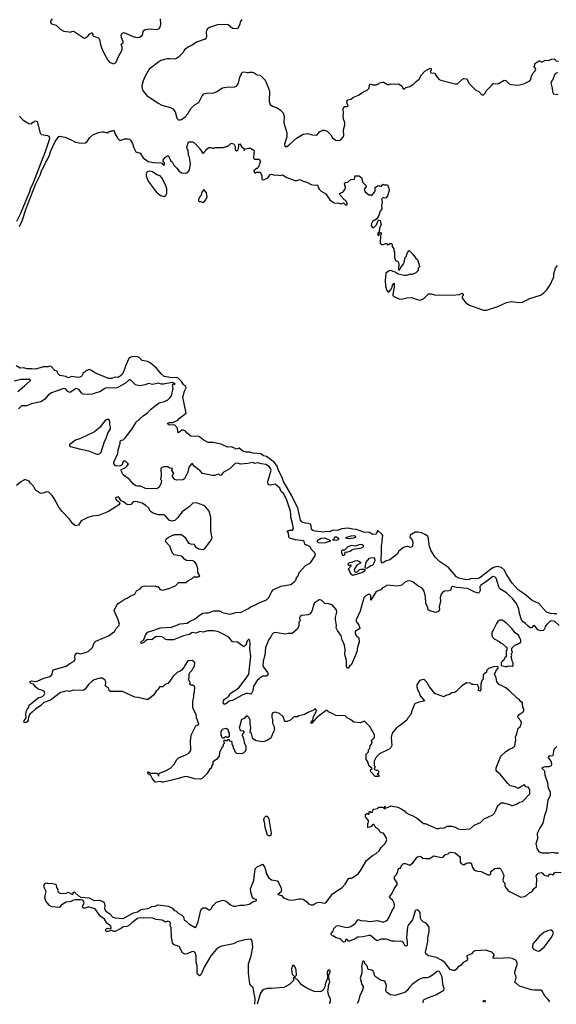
# Model space of a CAD drawing. Extents: x 2239831 to 2395310, y 665973 to 772585.
# Tile 57 of 144: x 2315470 to 2322916, y 669773 to 683433. Entities that reach past the tile are written whole.
import ezdxf

# ---------------------------------------------------------------- set-up
doc = ezdxf.new("R2010")
doc.units = 0

msp = doc.modelspace()

# ---------------------------------------------------------------- linework, layer by layer
at = {"layer": '0CON20XD'}
for points in [[(2315923, 683445), (2315898, 683415), (2315898, 683395), (2315912, 683375), (2315976, 683356), (2316032, 683302), (2316085, 683273), (2316157, 683263), (2316175, 683262), (2316205, 683274), (2316225, 683268), (2316365, 683178), (2316385, 683181), (2316412, 683198), (2316445, 683239), (2316477, 683257), (2316488, 683205), (2316555, 683184), (2316578, 683165), (2316594, 683084), (2316616, 683026), (2316641, 682965), (2316695, 682872), (2316716, 682846), (2316772, 682822), (2316795, 682828), (2316809, 682845), (2316836, 682915), (2316892, 683015), (2316893, 683055), (2316878, 683095), (2316905, 683114), (2316907, 683125), (2316882, 683185), (2316878, 683215), (2316892, 683248), (2316915, 683256), (2317045, 683202), (2317095, 683188), (2317135, 683192), (2317170, 683215), (2317180, 683235), (2317185, 683270), (2317192, 683285), (2317210, 683295), (2317265, 683306), (2317375, 683298), (2317405, 683313), (2317424, 683345), (2317430, 683375), (2317426, 683445)], [(2318553, 683435), (2318528, 683405), (2318524, 683365), (2318492, 683308), (2318425, 683310), (2318365, 683363), (2318325, 683368), (2318215, 683361), (2318103, 683327), (2318077, 683305), (2318063, 683285), (2318057, 683265), (2318063, 683197), (2318058, 683182), (2318042, 683165), (2317925, 683122), (2317865, 683080), (2317814, 683055), (2317759, 683015), (2317734, 682975), (2317676, 682914), (2317645, 682893), (2317625, 682887), (2317555, 682892), (2317515, 682889), (2317428, 682865), (2317400, 682850), (2317266, 682745), (2317212, 682648), (2317184, 682586), (2317166, 682515), (2317168, 682475), (2317185, 682441), (2317235, 682381), (2317390, 682275), (2317445, 682248), (2317565, 682214), (2317595, 682197), (2317626, 682155), (2317650, 682065), (2317675, 682042), (2317695, 682043), (2317715, 682050), (2317765, 682084), (2317805, 682129), (2317847, 682203), (2317903, 682257), (2317956, 682285), (2318002, 682375), (2318026, 682404), (2318065, 682414), (2318165, 682418), (2318205, 682436), (2318285, 682490), (2318341, 682499), (2318455, 682500), (2318485, 682514), (2318507, 682553), (2318526, 682634), (2318547, 682675), (2318548, 682692), (2318563, 682707), (2318585, 682710), (2318625, 682700), (2318645, 682700), (2318657, 682707), (2318696, 682706), (2318725, 682697), (2318765, 682666), (2318807, 682663)], [(2318807, 682663), (2318876, 682596), (2318924, 682484), (2318937, 682435), (2318936, 682386), (2318930, 682365), (2318933, 682297), (2318948, 682255), (2318980, 682235), (2319045, 682210), (2319090, 682180), (2319125, 682140), (2319140, 682095), (2319137, 682003), (2319179, 681865), (2319175, 681810), (2319147, 681705), (2319148, 681678), (2319155, 681672), (2319175, 681673), (2319215, 681700), (2319311, 681789), (2319405, 681843), (2319465, 681853), (2319535, 681838), (2319595, 681832), (2319635, 681880), (2319645, 681880), (2319675, 681900), (2319695, 681902), (2319735, 681888), (2319786, 681836), (2319812, 681795), (2319855, 681760), (2319905, 681758), (2319925, 681768), (2319955, 681800), (2319967, 681823), (2319962, 681905), (2319980, 681975), (2319980, 682005), (2319963, 682053), (2319958, 682095), (2319962, 682125), (2319958, 682202), (2319983, 682227), (2320013, 682227), (2320028, 682235), (2320010, 682285), (2320013, 682307), (2320025, 682320), (2320065, 682332), (2320103, 682357), (2320170, 682385), (2320245, 682437), (2320285, 682449), (2320320, 682485), (2320322, 682525), (2320335, 682542), (2320368, 682528), (2320415, 682529), (2320445, 682540), (2320465, 682558), (2320505, 682568), (2320517, 682567), (2320575, 682532), (2320595, 682532), (2320615, 682542), (2320665, 682537), (2320725, 682543), (2320765, 682518), (2320778, 682505), (2320785, 682480), (2320805, 682470), (2320828, 682492), (2320882, 682508), (2320915, 682530), (2320925, 682530), (2320970, 682575), (2321013, 682607), (2321045, 682670), (2321091, 682719), (2321155, 682758), (2321175, 682760), (2321182, 682752), (2321182, 682735), (2321166, 682714), (2321173, 682695), (2321225, 682690), (2321264, 682634), (2321292, 682605), (2321315, 682596), (2321514, 682544), (2321545, 682542), (2321615, 682608), (2321635, 682618), (2321665, 682612), (2321676, 682606), (2321707, 682547), (2321800, 682455), (2321840, 682435), (2321885, 682390), (2321905, 682390), (2321930, 682415), (2321944, 682446), (2322025, 682530), (2322032, 682545), (2322045, 682550), (2322075, 682543), (2322115, 682548), (2322195, 682592), (2322215, 682590), (2322260, 682545), (2322285, 682532), (2322383, 682527), (2322465, 682542), (2322550, 682585), (2322562, 682605), (2322568, 682635), (2322595, 682698), (2322621, 682725), (2322630, 682745), (2322610, 682785), (2322620, 682805), (2322620, 682825), (2322675, 682862), (2322685, 682862), (2322715, 682843), (2322765, 682872), (2322805, 682868), (2322853, 682887), (2322885, 682888), (2322913, 682863), (2322945, 682858)], [(2322935, 682702), (2322899, 682681), (2322885, 682663), (2322876, 682624), (2322841, 682555), (2322861, 682485), (2322864, 682434), (2322878, 682405), (2322937, 682395)], [(2315470, 682095), (2315515, 682042), (2315595, 681992), (2315635, 681990), (2315655, 682010), (2315665, 682010), (2315675, 682020), (2315685, 682030), (2315715, 682020), (2315755, 681860), (2315775, 681842), (2315855, 681828), (2315875, 681816), (2315882, 681795), (2315881, 681765), (2315825, 681598), (2315647, 681145), (2315622, 681095), (2315607, 681043), (2315477, 680733), (2315428, 680635)], [(2315467, 680563), (2315507, 680643), (2315561, 680815), (2315692, 681145), (2315755, 681275), (2315772, 681335), (2315816, 681414), (2315831, 681455), (2315858, 681495), (2315885, 681555), (2315901, 681615), (2315964, 681745), (2316015, 681812), (2316025, 681818), (2316102, 681802), (2316195, 681763), (2316246, 681735), (2316325, 681718), (2316385, 681723), (2316405, 681741), (2316437, 681793), (2316485, 681834), (2316563, 681867), (2316615, 681876), (2316638, 681878), (2316685, 681862), (2316720, 681885), (2316745, 681888), (2316775, 681900), (2316796, 681846), (2316834, 681784), (2316854, 681764), (2316885, 681760), (2316925, 681779), (2316975, 681779), (2316994, 681774), (2317010, 681760), (2317035, 681715), (2317056, 681655), (2317082, 681602), (2317095, 681594), (2317143, 681583), (2317185, 681518), (2317252, 681465), (2317325, 681451), (2317429, 681449), (2317445, 681442), (2317465, 681417), (2317478, 681422), (2317481, 681435), (2317480, 681445), (2317462, 681465), (2317463, 681485), (2317485, 681522), (2317525, 681548), (2317540, 681535), (2317565, 681480), (2317585, 681460), (2317610, 681415), (2317653, 681373), (2317685, 681330), (2317715, 681310), (2317777, 681303), (2317795, 681310), (2317828, 681345), (2317842, 681435), (2317828, 681525), (2317812, 681555), (2317808, 681625), (2317795, 681640), (2317788, 681665), (2317815, 681740), (2317867, 681737), (2317885, 681730), (2317905, 681710), (2317915, 681710), (2317922, 681692), (2317965, 681650), (2317970, 681635), (2318000, 681605), (2318000, 681595), (2318015, 681580), (2318030, 681585), (2318030, 681595), (2318050, 681615), (2318052, 681628), (2318095, 681660), (2318125, 681660), (2318145, 681650), (2318165, 681650), (2318185, 681660), (2318295, 681660), (2318315, 681670), (2318335, 681670), (2318345, 681680), (2318365, 681680), (2318405, 681718), (2318443, 681713), (2318460, 681675), (2318458, 681628), (2318477, 681613), (2318502, 681628), (2318512, 681675), (2318510, 681705), (2318525, 681710), (2318548, 681675), (2318580, 681645), (2318585, 681620), (2318592, 681638), (2318645, 681652), (2318675, 681652), (2318718, 681625), (2318722, 681595), (2318718, 681585), (2318715, 681510), (2318728, 681498), (2318795, 681498), (2318812, 681465), (2318778, 681382), (2318765, 681370), (2318755, 681370), (2318720, 681335), (2318720, 681325), (2318735, 681310), (2318745, 681310), (2318755, 681320), (2318805, 681320), (2318828, 681265), (2318828, 681225), (2318834, 681214), (2318855, 681210), (2318895, 681228), (2318917, 681245), (2318944, 681286), (2318965, 681292), (2319005, 681278), (2319045, 681283), (2319065, 681274), (2319085, 681273), (2319119, 681279), (2319175, 681244), (2319286, 681204), (2319315, 681201), (2319358, 681218), (2319404, 681194), (2319455, 681181), (2319515, 681146), (2319555, 681137), (2319595, 681142), (2319608, 681135), (2319610, 681105), (2319625, 681081), (2319655, 681054), (2319718, 681018), (2319773, 680935), (2319827, 680897), (2319845, 680888), (2319885, 680892), (2319925, 680878), (2319965, 680890), (2319992, 680865), (2320005, 680862), (2320015, 680870), (2320016, 680885), (2320002, 680915), (2319985, 680930), (2319972, 680932), (2319970, 680945), (2319915, 681000), (2319910, 681015), (2319925, 681030), (2319955, 681040), (2319987, 681083), (2319992, 681105), (2319978, 681155), (2319990, 681175), (2320025, 681180), (2320065, 681218), (2320115, 681220), (2320125, 681268), (2320175, 681268), (2320212, 681245), (2320234, 681174), (2320277, 681127), (2320277, 681113), (2320248, 681082), (2320262, 681045), (2320315, 681002), (2320342, 681002), (2320358, 680992), (2320395, 681040), (2320402, 681065), (2320403, 681107), (2320435, 681130), (2320452, 681132), (2320485, 681120), (2320515, 681150), (2320525, 681142), (2320575, 681140), (2320593, 681095), (2320596, 681065), (2320575, 680990), (2320557, 680963), (2320545, 680958), (2320513, 680967), (2320490, 680945), (2320502, 680905), (2320490, 680855), (2320495, 680810), (2320471, 680775), (2320450, 680705), (2320423, 680667), (2320367, 680633), (2320351, 680605), (2320348, 680575), (2320365, 680552), (2320385, 680550), (2320421, 680589), (2320441, 680639), (2320455, 680652), (2320472, 680645), (2320488, 680585), (2320463, 680547), (2320460, 680485), (2320445, 680480), (2320440, 680465), (2320442, 680442), (2320455, 680440), (2320462, 680468), (2320475, 680480), (2320488, 680478), (2320488, 680455), (2320478, 680435), (2320472, 680335), (2320495, 680312), (2320517, 680313), (2320545, 680330), (2320558, 680328), (2320575, 680310), (2320588, 680312), (2320605, 680330), (2320625, 680330), (2320638, 680318), (2320640, 680285), (2320660, 680255), (2320660, 680225), (2320670, 680215), (2320670, 680135), (2320683, 680093), (2320718, 680078), (2320732, 680052), (2320725, 679962), (2320735, 679960), (2320745, 679968), (2320757, 679995), (2320792, 680035), (2320807, 680063), (2320820, 680135), (2320832, 680148), (2320850, 680205), (2320875, 680230), (2320925, 680180), (2320961, 680131), (2320990, 680105), (2321018, 680015), (2321017, 680003), (2321000, 679985), (2321000, 679955), (2320965, 679922), (2320915, 679898), (2320884, 679896), (2320835, 679884), (2320804, 679884), (2320723, 679903), (2320681, 679931), (2320615, 679952), (2320595, 679950), (2320552, 679915), (2320540, 679815), (2320544, 679734), (2320566, 679675), (2320585, 679652), (2320604, 679666), (2320626, 679694), (2320639, 679721), (2320645, 679752), (2320667, 679777), (2320665, 679720), (2320646, 679625), (2320648, 679605), (2320662, 679592), (2320735, 679561), (2320765, 679557), (2320844, 679576), (2320905, 679577), (2320985, 679550), (2321025, 679543), (2321080, 679565), (2321145, 679630), (2321182, 679632), (2321227, 679617), (2321475, 679609), (2321575, 679620), (2321605, 679638), (2321622, 679625), (2321622, 679608), (2321608, 679592), (2321610, 679575), (2321628, 679545), (2321662, 679505), (2321712, 679472), (2321814, 679434), (2321905, 679404), (2321948, 679402), (2322105, 679453), (2322225, 679510), (2322295, 679522), (2322395, 679511), (2322445, 679516), (2322548, 679565), (2322695, 679611), (2322739, 679641), (2322784, 679686), (2322833, 679755), (2322880, 679865), (2322883, 679905), (2322905, 679985), (2322932, 680025)], [(2317475, 680982), (2317496, 680994), (2317511, 681025), (2317512, 681085), (2317494, 681144), (2317445, 681240), (2317420, 681265), (2317375, 681280), (2317315, 681323), (2317275, 681333), (2317239, 681321), (2317226, 681295), (2317224, 681265), (2317251, 681195), (2317365, 681047), (2317395, 681017), (2317425, 680993), (2317475, 680982)], [(2318015, 680897), (2318025, 680900), (2318054, 680936), (2318070, 680975), (2318062, 681032), (2318025, 681078), (2318002, 681048), (2317982, 680988), (2317965, 680970), (2317950, 680935), (2317952, 680922), (2317963, 680913), (2317982, 680912), (2318015, 680897)], [(2322922, 675188), (2322881, 675189), (2322835, 675195), (2322782, 675215), (2322674, 675334), (2322583, 675375), (2322469, 675469), (2322389, 675525), (2322305, 675615), (2322224, 675735), (2322196, 675795), (2322155, 675835), (2322095, 675849), (2322045, 675833), (2322009, 675811), (2321890, 675715), (2321845, 675685), (2321815, 675675), (2321735, 675679), (2321705, 675665), (2321665, 675660), (2321565, 675684), (2321530, 675705), (2321422, 675832), (2321295, 675918), (2321237, 675975), (2321182, 676065), (2321158, 676125), (2321137, 676257), (2321105, 676287), (2321045, 676314), (2320995, 676324), (2320959, 676321), (2320889, 676281), (2320884, 676255), (2320916, 676216), (2320926, 676185), (2320923, 676135), (2320915, 676118), (2320895, 676110), (2320863, 676123), (2320843, 676123), (2320795, 676111), (2320732, 676058), (2320710, 676020), (2320605, 675941), (2320545, 675923), (2320515, 675896), (2320494, 675894), (2320484, 675924), (2320493, 676055), (2320490, 676140), (2320500, 676175), (2320498, 676215), (2320509, 676275), (2320496, 676295), (2320445, 676343), (2320435, 676342), (2320415, 676297), (2320365, 676292), (2320325, 676317), (2320245, 676325), (2320142, 676362), (2320095, 676363), (2320025, 676378), (2319942, 676368), (2319875, 676347), (2319815, 676349), (2319775, 676330), (2319725, 676334), (2319685, 676323), (2319570, 676335), (2319536, 676345), (2319520, 676360), (2319514, 676415), (2319504, 676434), (2319475, 676444), (2319436, 676446), (2319405, 676458), (2319385, 676467), (2319365, 676490), (2319331, 676661), (2319305, 676703), (2319247, 676827), (2319133, 677025), (2319119, 677069), (2319055, 677191), (2319041, 677241), (2319008, 677288), (2318895, 677374), (2318853, 677383), (2318815, 677411), (2318711, 677421), (2318665, 677432), (2318612, 677432), (2318565, 677449), (2318515, 677490), (2318475, 677474), (2318441, 677491), (2318405, 677508), (2318353, 677503), (2318265, 677546), (2318155, 677566), (2318085, 677567), (2318017, 677605), (2317965, 677647), (2317945, 677653), (2317905, 677649), (2317843, 677655), (2317792, 677695), (2317765, 677730), (2317745, 677740), (2317720, 677740), (2317675, 677703), (2317664, 677714), (2317661, 677765), (2317625, 677807), (2317605, 677814), (2317555, 677808), (2317521, 677825), (2317527, 677835), (2317545, 677844), (2317596, 677844), (2317664, 677876), (2317690, 677905), (2317779, 677975), (2317778, 677998), (2317732, 678195), (2317755, 678278), (2317782, 678325), (2317774, 678344), (2317761, 678355), (2317745, 678370), (2317716, 678415), (2317663, 678463), (2317645, 678468), (2317588, 678465), (2317475, 678482), (2317435, 678519), (2317370, 678600), (2317282, 678672), (2317245, 678691), (2317172, 678705), (2317126, 678746), (2317095, 678759), (2317025, 678755), (2316990, 678740), (2316941, 678639), (2316927, 678583), (2316895, 678516), (2316865, 678487), (2316835, 678471), (2316795, 678474), (2316745, 678455), (2316705, 678457), (2316515, 678535), (2316465, 678566), (2316435, 678578), (2316403, 678567), (2316349, 678531), (2316326, 678485), (2316305, 678474), (2316279, 678471), (2316195, 678481), (2316145, 678466), (2316112, 678482), (2316026, 678496), (2316000, 678525), (2315990, 678555), (2315958, 678565), (2315905, 678620), (2315885, 678628), (2315865, 678618), (2315795, 678619), (2315694, 678586), (2315635, 678591), (2315575, 678588), (2315525, 678602), (2315475, 678600), (2315422, 678632)], [(2315446, 678275), (2315538, 678352), (2315616, 678425), (2315620, 678435), (2315615, 678439), (2315485, 678443), (2315395, 678420)], [(2322955, 675029), (2322895, 675082), (2322855, 675091), (2322828, 675082), (2322777, 675035), (2322763, 675015), (2322754, 674976), (2322732, 674958), (2322695, 674954), (2322660, 674970), (2322615, 675026), (2322595, 675024), (2322572, 674998), (2322555, 674998), (2322525, 675018), (2322491, 675055), (2322455, 675078), (2322432, 675105), (2322405, 675195), (2322396, 675255), (2322366, 675335), (2322307, 675405), (2322258, 675448), (2322225, 675481), (2322134, 675535), (2322118, 675565), (2322083, 675683), (2322068, 675698), (2322035, 675707), (2321935, 675631), (2321863, 675585), (2321855, 675565), (2321858, 675512), (2321846, 675484), (2321835, 675479), (2321785, 675490), (2321685, 675543), (2321534, 675554), (2321475, 675570), (2321462, 675558), (2321448, 675515), (2321425, 675507), (2321365, 675506), (2321335, 675486), (2321320, 675465), (2321303, 675415), (2321309, 675365), (2321292, 675288), (2321294, 675245), (2321275, 675221), (2321245, 675210), (2321160, 675230), (2321139, 675245), (2321132, 675272), (2321108, 675338), (2321103, 675425), (2321082, 675505), (2321055, 675548), (2320995, 675578), (2320925, 675632), (2320885, 675648), (2320845, 675642), (2320810, 675625), (2320775, 675590), (2320715, 675573), (2320565, 675590), (2320540, 675565), (2320505, 675550), (2320480, 675525), (2320415, 675498), (2320345, 675380), (2320341, 675445), (2320325, 675461), (2320305, 675458), (2320276, 675444), (2320245, 675410), (2320197, 675225), (2320141, 675105), (2320141, 675085), (2320177, 675035), (2320190, 674995), (2320186, 674984), (2320132, 674948), (2320124, 674935), (2320124, 674916), (2320145, 674884), (2320177, 674857), (2320183, 674795), (2320166, 674755), (2320152, 674705), (2320152, 674675), (2320130, 674615), (2320074, 674486), (2320048, 674462), (2320028, 674435), (2320015, 674436), (2320004, 674455), (2320004, 674544), (2319984, 674625), (2319988, 674695), (2319978, 674755), (2319945, 674831), (2319933, 674885), (2319881, 674961), (2319864, 674996), (2319865, 675035), (2319852, 675105), (2319853, 675137), (2319872, 675215), (2319867, 675245), (2319806, 675316), (2319755, 675331), (2319705, 675334), (2319662, 675375), (2319640, 675385), (2319625, 675383), (2319555, 675338), (2319536, 675274), (2319526, 675225), (2319501, 675188), (2319475, 675174), (2319385, 675165), (2319361, 675155), (2319354, 675135), (2319360, 675095), (2319344, 675075), (2319342, 675025), (2319335, 675002), (2319325, 674983), (2319252, 674915), (2319196, 674916), (2319155, 674908), (2319015, 674929), (2318988, 674922), (2318975, 674910), (2318955, 674870), (2318926, 674834), (2318879, 674725), (2318870, 674615), (2318851, 674535), (2318846, 674465), (2318911, 674375), (2318916, 674355), (2318912, 674338), (2318895, 674326), (2318845, 674324), (2318825, 674317), (2318764, 674266), (2318716, 674185), (2318705, 674122), (2318684, 674076), (2318675, 674074), (2318635, 674087), (2318615, 674085), (2318559, 674061), (2318425, 673987), (2318375, 673978), (2318325, 673936), (2318307, 673937), (2318296, 673955), (2318299, 673981), (2318310, 674005), (2318367, 674043), (2318393, 674085), (2318505, 674158), (2318629, 674315), (2318649, 674355), (2318679, 674605), (2318666, 674705), (2318670, 674775), (2318665, 674812), (2318655, 674833), (2318644, 674835), (2318629, 674815), (2318606, 674754), (2318590, 674740), (2318575, 674739), (2318547, 674755), (2318492, 674795), (2318422, 674802), (2318374, 674865), (2318295, 674910), (2318229, 674939), (2318165, 674953), (2318075, 674952), (2318015, 674938), (2317975, 674944), (2317915, 674923), (2317865, 674929), (2317825, 674902), (2317745, 674887), (2317605, 674828), (2317515, 674829), (2317495, 674836), (2317464, 674864), (2317445, 674873), (2317374, 674876), (2317355, 674869), (2317305, 674828), (2317245, 674832), (2317185, 674786), (2317158, 674778), (2317153, 674795), (2317194, 674836), (2317214, 674896), (2317242, 674935), (2317291, 674949), (2317425, 674997), (2317575, 675006), (2317695, 675052), (2317795, 675061), (2317826, 675084), (2317905, 675121), (2317965, 675172), (2318012, 675198), (2318054, 675206), (2318085, 675205), (2318165, 675232), (2318245, 675233), (2318285, 675209), (2318386, 675186), (2318473, 675207), (2318545, 675212), (2318645, 675264), (2318672, 675288), (2318732, 675308), (2318795, 675343), (2318895, 675386), (2318929, 675415), (2318970, 675500), (2318989, 675522), (2319095, 675575), (2319235, 675599), (2319285, 675638), (2319300, 675655), (2319312, 675688), (2319333, 675717), (2319349, 675765), (2319435, 675862), (2319504, 675896), (2319576, 676005), (2319567, 676035), (2319516, 676086), (2319500, 676120), (2319467, 676137), (2319445, 676141), (2319426, 676155), (2319416, 676195), (2319407, 676205), (2319297, 676217), (2319221, 676241), (2319206, 676255), (2319202, 676312), (2319182, 676338), (2319215, 676353), (2319255, 676353), (2319270, 676375), (2319257, 676445), (2319232, 676532), (2319232, 676568), (2319230, 676615), (2319178, 676765), (2319137, 676855), (2319099, 676889), (2319078, 676935), (2319015, 676989), (2318945, 676973), (2318916, 676986), (2318913, 677025), (2318958, 677185), (2318952, 677205), (2318935, 677231), (2318885, 677264), (2318825, 677269), (2318775, 677283), (2318735, 677277), (2318705, 677288), (2318635, 677275), (2318535, 677268), (2318505, 677278), (2318465, 677279), (2318393, 677207), (2318295, 677152), (2318268, 677115), (2318255, 677108), (2318225, 677128), (2318179, 677111), (2318145, 677108), (2318055, 677130), (2318005, 677138), (2317973, 677173), (2317894, 677234), (2317865, 677278), (2317855, 677272), (2317818, 677225), (2317804, 677156), (2317756, 677064), (2317735, 677051), (2317645, 677043), (2317622, 677055), (2317593, 677095), (2317593, 677115), (2317608, 677135), (2317582, 677185), (2317590, 677205), (2317555, 677213), (2317525, 677229), (2317472, 677228), (2317445, 677220), (2317430, 677205), (2317432, 677105), (2317423, 677065), (2317437, 677035), (2317430, 676995), (2317402, 676945), (2317375, 676924), (2317335, 676931), (2317305, 676926), (2317215, 676928), (2317145, 676961), (2317105, 676959), (2317084, 676964), (2317050, 676990), (2316995, 677056), (2316907, 677117), (2316883, 677165), (2316878, 677192), (2316934, 677216), (2316962, 677245), (2316978, 677268), (2316942, 677305), (2316925, 677313), (2316906, 677304), (2316892, 677255), (2316866, 677244), (2316815, 677239), (2316795, 677249), (2316776, 677275), (2316782, 677305), (2316830, 677415), (2316836, 677464), (2316864, 677555), (2316866, 677585), (2316875, 677596), (2316906, 677604), (2316938, 677635), (2317033, 677757), (2317085, 677847), (2317184, 677936), (2317245, 677978), (2317285, 678025), (2317404, 678116), (2317480, 678135), (2317525, 678159), (2317556, 678185), (2317575, 678216), (2317600, 678315), (2317590, 678365), (2317605, 678380), (2317615, 678370), (2317628, 678375), (2317625, 678388), (2317585, 678399), (2317464, 678376), (2317438, 678378), (2317395, 678392), (2317316, 678374), (2317255, 678388), (2317215, 678369), (2317135, 678354), (2317077, 678367), (2317005, 678440), (2316985, 678433), (2316938, 678392), (2316825, 678324), (2316795, 678320), (2316674, 678326), (2316653, 678317), (2316591, 678275), (2316475, 678237), (2316425, 678232), (2316345, 678240), (2316326, 678255), (2316295, 678299), (2316265, 678315), (2316245, 678311), (2316185, 678268), (2316165, 678263), (2316139, 678275), (2316105, 678312), (2316085, 678315), (2316056, 678305), (2315913, 678257), (2315866, 678224), (2315815, 678166), (2315765, 678130), (2315635, 678102), (2315565, 678078), (2315495, 678074), (2315456, 678035)], [(2316565, 677404), (2316583, 677415), (2316599, 677435), (2316642, 677565), (2316672, 677625), (2316692, 677695), (2316731, 677755), (2316731, 677781), (2316719, 677815), (2316723, 677863), (2316707, 677887), (2316685, 677887), (2316662, 677875), (2316633, 677845), (2316585, 677778), (2316507, 677713), (2316316, 677624), (2316245, 677598), (2316160, 677535), (2316162, 677522), (2316175, 677510), (2316295, 677477), (2316425, 677450), (2316540, 677405), (2316565, 677404)], [(2316803, 676675), (2316705, 676609), (2316565, 676556), (2316475, 676543), (2316415, 676527), (2316325, 676482), (2316285, 676420), (2316245, 676412), (2316208, 676438), (2316162, 676505), (2316054, 676614), (2316015, 676672), (2315951, 676791), (2315922, 676832), (2315876, 676876), (2315845, 676882), (2315793, 676863), (2315765, 676860), (2315745, 676867), (2315688, 676908), (2315661, 676961), (2315616, 677006), (2315601, 677031), (2315555, 677050), (2315535, 677048), (2315485, 677022), (2315428, 676972)], [(2322370, 673525), (2322388, 673602), (2322416, 673624), (2322432, 673675), (2322422, 673705), (2322387, 673745), (2322383, 673765), (2322403, 673795), (2322455, 673830), (2322467, 673855), (2322464, 673874), (2322450, 673895), (2322447, 673957), (2322437, 673967), (2322425, 673968), (2322405, 673998), (2322378, 674015), (2322259, 674129), (2322215, 674162), (2322125, 674210), (2322090, 674245), (2322082, 674302), (2322063, 674343), (2322060, 674365), (2322072, 674378), (2322080, 674405), (2322110, 674435), (2322108, 674448), (2322095, 674460), (2322043, 674457), (2321975, 674430), (2321950, 674405), (2321948, 674382), (2321900, 674345), (2321900, 674285), (2321883, 674267), (2321868, 674215), (2321868, 674135), (2321855, 674117), (2321838, 674125), (2321842, 674165), (2321830, 674185), (2321826, 674206), (2321765, 674210), (2321755, 674220), (2321745, 674210), (2321725, 674230), (2321675, 674232), (2321607, 674193), (2321529, 674111), (2321505, 674098), (2321465, 674092), (2321435, 674070), (2321384, 674056), (2321355, 674038), (2321305, 674057), (2321232, 674085), (2321157, 674175), (2321120, 674240), (2321085, 674277), (2321075, 674280), (2321035, 674271), (2321015, 674258), (2320982, 674205), (2320980, 674175), (2320989, 674145), (2321020, 674085), (2321025, 674052), (2321088, 673985), (2321075, 673977), (2321015, 673965), (2320956, 673944), (2320948, 673935), (2320910, 673845), (2320896, 673794), (2320859, 673751), (2320843, 673717), (2320756, 673644), (2320701, 673609), (2320638, 673535), (2320624, 673474), (2320632, 673365), (2320620, 673335), (2320597, 673313), (2320462, 673248), (2320415, 673200), (2320390, 673145), (2320388, 673088), (2320400, 673075), (2320400, 673055), (2320390, 673045), (2320390, 673035), (2320415, 673020), (2320435, 673020), (2320450, 673005), (2320450, 672975), (2320432, 672968), (2320435, 672960), (2320448, 672958), (2320460, 672945), (2320448, 672932), (2320405, 672932), (2320345, 673000), (2320340, 673025), (2320360, 673045), (2320320, 673075), (2320298, 673145), (2320278, 673168), (2320280, 673245), (2320310, 673275), (2320310, 673305), (2320328, 673322), (2320333, 673357), (2320360, 673395), (2320353, 673427), (2320364, 673446), (2320392, 673475), (2320393, 673513), (2320328, 673628), (2320255, 673700), (2320195, 673679), (2320105, 673689), (2320065, 673721), (2320015, 673747), (2319985, 673776), (2319858, 673778), (2319825, 673800), (2319755, 673830), (2319735, 673850), (2319725, 673850), (2319633, 673785), (2319589, 673745), (2319525, 673673), (2319515, 673670), (2319513, 673685), (2319536, 673714), (2319549, 673765), (2319585, 673830), (2319587, 673847), (2319580, 673865), (2319575, 673870), (2319563, 673867), (2319547, 673853), (2319460, 673815), (2319427, 673793), (2319343, 673777), (2319325, 673760), (2319275, 673760), (2319227, 673713), (2319175, 673698), (2319155, 673698), (2319145, 673700), (2319136, 673745), (2319125, 673763), (2319076, 673806), (2319016, 673826), (2318985, 673818), (2318971, 673799), (2318967, 673755), (2318978, 673718), (2318978, 673675), (2318997, 673635), (2319004, 673585), (2318999, 673565), (2318955, 673465), (2318895, 673426), (2318845, 673413), (2318750, 673430), (2318707, 673455), (2318685, 673530), (2318670, 673545), (2318679, 673615), (2318668, 673658), (2318669, 673715), (2318656, 673745), (2318641, 673761), (2318625, 673772), (2318615, 673770), (2318585, 673740), (2318548, 673725), (2318517, 673605), (2318533, 673573), (2318570, 673565), (2318582, 673555), (2318582, 673545), (2318558, 673515), (2318558, 673505), (2318578, 673462), (2318583, 673403), (2318608, 673355), (2318608, 673305), (2318598, 673278), (2318595, 673270), (2318585, 673270), (2318570, 673255), (2318552, 673248), (2318485, 673250), (2318460, 673275), (2318460, 673285), (2318440, 673315), (2318427, 673367), (2318420, 673375), (2318418, 673408), (2318405, 673420), (2318392, 673422), (2318375, 673440), (2318355, 673440), (2318345, 673430), (2318325, 673430), (2318312, 673438), (2318300, 673425), (2318310, 673395), (2318292, 673378), (2318290, 673345), (2318273, 673337), (2318243, 673265), (2318240, 673215), (2318203, 673167), (2318150, 673135), (2318150, 673105), (2318130, 673075), (2318130, 673055), (2318105, 673030), (2318069, 672971), (2318003, 672907), (2317975, 672898), (2317897, 672903), (2317805, 672930), (2317765, 672931), (2317675, 672904), (2317465, 672854), (2317444, 672854), (2317425, 672862), (2317355, 672854), (2317345, 672858), (2317308, 672908), (2317289, 672949), (2317255, 672972), (2317250, 672995), (2317255, 672998), (2317288, 672978), (2317375, 672978), (2317390, 672965), (2317395, 672940), (2317400, 672965), (2317420, 672985), (2317485, 673008), (2317562, 673048), (2317614, 673105), (2317653, 673167), (2317675, 673190), (2317705, 673207), (2317765, 673228), (2317816, 673255), (2317835, 673278), (2317844, 673305), (2317840, 673425), (2317850, 673505), (2317913, 673637), (2317945, 673650), (2317954, 673665), (2317926, 673746), (2317921, 673795), (2317883, 673863), (2317872, 673895), (2317872, 673975), (2317887, 674037), (2317888, 674082), (2317898, 674105), (2317900, 674175), (2317875, 674200), (2317845, 674200), (2317832, 674212), (2317830, 674225), (2317840, 674235), (2317832, 674242), (2317812, 674285), (2317820, 674305), (2317820, 674355), (2317828, 674362), (2317832, 674378), (2317858, 674402), (2317862, 674418), (2317878, 674432), (2317880, 674445), (2317897, 674463), (2317900, 674515), (2317862, 674542), (2317805, 674538), (2317760, 674475), (2317747, 674443), (2317730, 674425), (2317728, 674412), (2317715, 674410), (2317697, 674393), (2317655, 674378), (2317602, 674325), (2317556, 674254), (2317525, 674222), (2317495, 674212), (2317455, 674178), (2317410, 674175), (2317397, 674145), (2317364, 674116), (2317329, 674061), (2317255, 674003), (2317225, 674000), (2317115, 674030), (2317070, 674035), (2316895, 674114), (2316732, 674112), (2316711, 674125), (2316702, 674165), (2316672, 674182), (2316663, 674193), (2316666, 674245), (2316654, 674274), (2316615, 674296), (2316582, 674298), (2316505, 674273), (2316477, 674255), (2316425, 674210), (2316377, 674143), (2316353, 674127), (2316215, 674130), (2316155, 674112), (2316115, 674120), (2316084, 674106), (2316035, 674100), (2315897, 673993), (2315805, 673959), (2315765, 673919), (2315691, 673869), (2315644, 673825), (2315613, 673797), (2315592, 673758), (2315588, 673715), (2315575, 673692), (2315555, 673678), (2315530, 673685), (2315532, 673705), (2315558, 673745), (2315554, 673794), (2315561, 673835), (2315574, 673865), (2315596, 673894), (2315604, 673925), (2315725, 674024), (2315786, 674045), (2315811, 674065), (2315820, 674085), (2315810, 674115), (2315775, 674133), (2315726, 674146), (2315689, 674179), (2315668, 674208), (2315625, 674226), (2315616, 674235), (2315618, 674252), (2315635, 674260), (2315695, 674253), (2315715, 674257), (2315805, 674296), (2315890, 674320), (2315918, 674345), (2315936, 674414), (2316117, 674463), (2316165, 674499), (2316227, 674533), (2316241, 674565), (2316235, 674592), (2316239, 674615), (2316265, 674650), (2316315, 674634), (2316385, 674652), (2316421, 674669), (2316479, 674721), (2316503, 674787), (2316525, 674812), (2316705, 674887), (2316784, 674945), (2316808, 674985), (2316845, 675024), (2316854, 675045), (2316836, 675106), (2316780, 675235), (2316812, 675305), (2316837, 675333), (2316932, 675398), (2316964, 675406), (2317002, 675435), (2317068, 675465), (2317092, 675508), (2317142, 675535), (2317163, 675565), (2317175, 675571), (2317205, 675577), (2317295, 675572), (2317355, 675578), (2317365, 675570), (2317385, 675570), (2317414, 675534), (2317445, 675520), (2317475, 675522), (2317556, 675544), (2317635, 675584), (2317675, 675624), (2317775, 675623), (2317805, 675650), (2317865, 675681), (2317888, 675702), (2317946, 675704), (2317970, 675715), (2317944, 675764), (2317944, 675815), (2317922, 675875), (2317901, 675911), (2317875, 675924), (2317785, 675932), (2317760, 675945), (2317735, 675978), (2317715, 675988), (2317615, 676010), (2317593, 676033), (2317563, 676103), (2317560, 676125), (2317492, 676192), (2317500, 676205), (2317502, 676228), (2317515, 676240), (2317525, 676240), (2317545, 676260), (2317572, 676268), (2317585, 676280), (2317605, 676280), (2317625, 676290), (2317715, 676290), (2317760, 676255), (2317815, 676170), (2317825, 676170), (2317835, 676160), (2317887, 676157), (2317911, 676121), (2317954, 676094), (2318015, 676082), (2318035, 676090), (2318113, 676195), (2318142, 676245), (2318130, 676285), (2318124, 676345), (2318123, 676533), (2318098, 676615), (2318047, 676675), (2318025, 676691), (2317925, 676730), (2317875, 676726), (2317824, 676676), (2317726, 676605), (2317659, 676521), (2317623, 676487), (2317585, 676474), (2317545, 676491), (2317485, 676558), (2317465, 676564), (2317395, 676564), (2317346, 676576), (2317312, 676592), (2317283, 676613), (2317261, 676655), (2317222, 676695), (2317170, 676725), (2317105, 676745), (2317075, 676750), (2317045, 676745), (2317011, 676709), (2316975, 676703), (2316945, 676715), (2316912, 676742), (2316879, 676759), (2316847, 676807), (2316825, 676811), (2316804, 676805), (2316798, 676795), (2316801, 676785), (2316815, 676766), (2316852, 676742), (2316858, 676725), (2316845, 676703), (2316803, 676675)], [(2319655, 676173), (2319715, 676182), (2319790, 676205), (2319709, 676239), (2319652, 676235), (2319598, 676205), (2319598, 676195), (2319612, 676182), (2319655, 676173)], [(2319865, 676214), (2319900, 676225), (2319898, 676238), (2319885, 676240), (2319865, 676256), (2319845, 676252), (2319825, 676220), (2319810, 676215), (2319865, 676214)], [(2320035, 676236), (2320105, 676245), (2320133, 676255), (2320136, 676265), (2320115, 676271), (2320065, 676268), (2319990, 676245), (2320035, 676236)], [(2319975, 676003), (2319983, 676015), (2319986, 676044), (2319995, 676052), (2320006, 676046), (2320025, 676048), (2320055, 676058), (2320080, 676080), (2320101, 676088), (2320211, 676105), (2320244, 676125), (2320239, 676135), (2320224, 676146), (2320195, 676154), (2320125, 676130), (2320075, 676136), (2320025, 676118), (2319978, 676072), (2319955, 676072), (2319933, 676055), (2319946, 676015), (2319959, 676005), (2319975, 676003)], [(2320285, 675820), (2320272, 675822), (2320262, 675832), (2320279, 675905), (2320325, 675961), (2320345, 675969), (2320385, 675970), (2320395, 675960), (2320398, 675925), (2320365, 675860), (2320343, 675857), (2320285, 675820)], [(2320095, 675723), (2320081, 675731), (2320060, 675755), (2320060, 675765), (2320045, 675780), (2320032, 675815), (2320070, 675855), (2320070, 675865), (2320065, 675870), (2320055, 675860), (2320035, 675860), (2320029, 675885), (2320045, 675901), (2320084, 675906), (2320125, 675924), (2320155, 675928), (2320175, 675923), (2320198, 675908), (2320200, 675895), (2320148, 675865), (2320112, 675805), (2320115, 675780), (2320135, 675768), (2320155, 675772), (2320184, 675806), (2320205, 675812), (2320258, 675808), (2320258, 675785), (2320225, 675764), (2320095, 675723)], [(2322235, 674460), (2322255, 674468), (2322305, 674462), (2322320, 674475), (2322320, 674515), (2322310, 674525), (2322292, 674595), (2322298, 674615), (2322290, 674635), (2322308, 674655), (2322300, 674675), (2322300, 674715), (2322343, 674757), (2322367, 674763), (2322423, 674797), (2322424, 674825), (2322394, 674895), (2322345, 674925), (2322301, 674985), (2322231, 675055), (2322175, 675099), (2322164, 675104), (2322135, 675101), (2322107, 675085), (2322085, 675058), (2322042, 674965), (2322022, 674935), (2322023, 674893), (2322032, 674865), (2322055, 674842), (2322125, 674808), (2322134, 674794), (2322165, 674778), (2322215, 674730), (2322230, 674725), (2322230, 674685), (2322220, 674675), (2322220, 674595), (2322200, 674585), (2322190, 674545), (2322170, 674535), (2322150, 674515), (2322152, 674472), (2322205, 674460), (2322235, 674460)], [(2318731, 669773), (2318740, 669855), (2318718, 669945), (2318716, 669985), (2318706, 670005), (2318674, 670035), (2318665, 670058), (2318643, 670203), (2318644, 670335), (2318684, 670445), (2318704, 670565), (2318698, 670645), (2318687, 670667), (2318675, 670678), (2318595, 670669), (2318545, 670651), (2318495, 670644), (2318435, 670611), (2318275, 670580), (2318236, 670564), (2318198, 670535), (2318123, 670447), (2318030, 670290), (2317985, 670180), (2317965, 670168), (2317939, 670189), (2317931, 670205), (2317933, 670305), (2317920, 670355), (2317921, 670435), (2317910, 670480), (2317891, 670501), (2317865, 670507), (2317795, 670473), (2317755, 670468), (2317728, 670485), (2317682, 670575), (2317615, 670600), (2317593, 670625), (2317579, 670705), (2317574, 670835), (2317560, 670865), (2317564, 670895), (2317555, 670918), (2317525, 670928), (2317495, 670914), (2317448, 670938), (2317365, 670947), (2317305, 670971), (2317185, 670968), (2317145, 670973), (2317105, 670961), (2317028, 670902), (2316978, 670862), (2316955, 670852), (2316905, 670848), (2316885, 670831), (2316795, 670782), (2316781, 670781), (2316745, 670798), (2316695, 670781), (2316674, 670784), (2316660, 670795), (2316666, 670815), (2316695, 670830), (2316735, 670820), (2316742, 670835), (2316736, 670856), (2316680, 670900), (2316645, 670955), (2316587, 670995), (2316517, 671097), (2316435, 671119), (2316415, 671119), (2316365, 671104), (2316345, 671114), (2316344, 671135), (2316362, 671165), (2316366, 671185), (2316358, 671205), (2316345, 671216), (2316315, 671224), (2316246, 671224), (2316215, 671216), (2316185, 671199), (2316115, 671192), (2316045, 671148), (2316022, 671118), (2315915, 671126), (2315882, 671142), (2315832, 671202), (2315819, 671255), (2315828, 671302), (2315836, 671336), (2315808, 671395), (2315810, 671425), (2315821, 671449), (2315845, 671460), (2315867, 671447), (2315905, 671451), (2315965, 671440), (2315975, 671430), (2315982, 671395), (2315998, 671365), (2315993, 671353), (2316002, 671335), (2316034, 671314), (2316105, 671308), (2316145, 671327), (2316205, 671298), (2316212, 671305), (2316213, 671325), (2316225, 671332), (2316285, 671276), (2316320, 671260), (2316435, 671249), (2316505, 671212), (2316575, 671218), (2316620, 671205), (2316641, 671185), (2316653, 671145), (2316649, 671095), (2316665, 671064), (2316715, 671033), (2316765, 670983), (2316795, 670972), (2316908, 670962), (2317050, 671040), (2317105, 671057), (2317145, 671085), (2317175, 671093), (2317255, 671103), (2317305, 671129), (2317350, 671135), (2317385, 671152), (2317534, 671134), (2317590, 671105), (2317612, 671075), (2317635, 671070), (2317669, 671035), (2317719, 671008), (2317742, 670985), (2317751, 670941), (2317775, 670930), (2317818, 670888), (2317905, 670839), (2317915, 670841), (2317924, 670855), (2317931, 670885), (2317947, 670917), (2317978, 671062), (2317994, 671096), (2318015, 671112), (2318055, 671110), (2318093, 671083), (2318115, 671083), (2318129, 671095), (2318140, 671125), (2318155, 671144), (2318201, 671189), (2318293, 671217), (2318335, 671203), (2318397, 671155), (2318435, 671136), (2318465, 671135), (2318525, 671148), (2318585, 671148), (2318655, 671163), (2318706, 671194), (2318760, 671215), (2318750, 671225), (2318717, 671237), (2318702, 671252), (2318677, 671327), (2318672, 671375), (2318719, 671495), (2318740, 671650), (2318765, 671679), (2318817, 671703), (2318835, 671719), (2318845, 671713), (2318870, 671670), (2318894, 671585), (2318928, 671525), (2318965, 671499), (2319044, 671484), (2319062, 671462), (2319092, 671392), (2319101, 671355), (2319092, 671328), (2319054, 671294), (2319104, 671284), (2319131, 671251), (2319205, 671220), (2319255, 671219), (2319350, 671235), (2319375, 671238), (2319405, 671232), (2319455, 671194), (2319478, 671165), (2319515, 671153), (2319544, 671155), (2319585, 671181), (2319625, 671189), (2319705, 671178), (2319725, 671184), (2319813, 671307), (2319946, 671395), (2319985, 671441), (2320035, 671516), (2320045, 671523), (2320075, 671521), (2320095, 671530), (2320165, 671584), (2320204, 671635), (2320283, 671767), (2320364, 671836), (2320419, 671865), (2320457, 671903), (2320484, 671946), (2320543, 672005), (2320566, 672055), (2320557, 672085), (2320519, 672149), (2320487, 672153), (2320471, 672161), (2320458, 672188), (2320435, 672212), (2320407, 672227), (2320395, 672258), (2320385, 672268), (2320370, 672265), (2320352, 672245), (2320325, 672228), (2320300, 672225), (2320300, 672285), (2320310, 672295), (2320310, 672325), (2320270, 672375), (2320270, 672405), (2320285, 672420), (2320295, 672420), (2320305, 672410), (2320318, 672412), (2320320, 672445), (2320325, 672450), (2320345, 672440), (2320365, 672440), (2320370, 672465), (2320385, 672480), (2320435, 672490), (2320455, 672510), (2320505, 672510), (2320515, 672500), (2320530, 672500), (2320535, 672520), (2320540, 672515), (2320538, 672502), (2320530, 672500), (2320535, 672480), (2320552, 672498), (2320575, 672502), (2320625, 672528), (2320716, 672506), (2320775, 672480), (2320795, 672460), (2320805, 672460), (2320830, 672435), (2320880, 672405), (2320915, 672392), (2320990, 672350), (2321075, 672283), (2321095, 672282), (2321255, 672213), (2321285, 672213), (2321315, 672222), (2321352, 672218), (2321382, 672228), (2321398, 672242), (2321465, 672242), (2321515, 672228), (2321555, 672208), (2321605, 672197), (2321720, 672205), (2321775, 672258), (2321865, 672297), (2321916, 672344), (2322035, 672402), (2322058, 672425), (2322083, 672477), (2322105, 672530), (2322153, 672567), (2322185, 672568), (2322265, 672547), (2322295, 672530), (2322315, 672530), (2322375, 672556), (2322405, 672576), (2322445, 672588), (2322547, 672695), (2322549, 672745), (2322541, 672765), (2322525, 672783), (2322492, 672792), (2322475, 672818), (2322455, 672812), (2322442, 672798), (2322385, 672769), (2322345, 672789), (2322275, 672806), (2322242, 672835), (2322136, 672966), (2322095, 672996), (2322081, 673015), (2322082, 673055), (2322147, 673213), (2322215, 673281), (2322265, 673312), (2322300, 673325), (2322343, 673355), (2322344, 673386), (2322356, 673435), (2322351, 673485), (2322370, 673525)], [(2318305, 673470), (2318325, 673490), (2318335, 673490), (2318345, 673480), (2318365, 673480), (2318380, 673495), (2318380, 673535), (2318368, 673558), (2318368, 673575), (2318360, 673585), (2318335, 673597), (2318280, 673585), (2318260, 673555), (2318260, 673505), (2318270, 673495), (2318272, 673482), (2318285, 673470), (2318305, 673470)], [(2322945, 671868), (2322898, 671868), (2322875, 671878), (2322815, 671868), (2322725, 671868), (2322684, 671884), (2322653, 671933), (2322645, 671960), (2322639, 672005), (2322658, 672075), (2322657, 672145), (2322689, 672211), (2322736, 672285), (2322757, 672393), (2322783, 672475), (2322802, 672605), (2322836, 672676), (2322834, 672715), (2322809, 672769), (2322797, 672845), (2322762, 672945), (2322756, 673006), (2322722, 673045), (2322722, 673055), (2322735, 673062), (2322765, 673072), (2322815, 673072), (2322848, 673085), (2322852, 673095), (2322849, 673139), (2322810, 673195), (2322813, 673215), (2322825, 673223), (2322855, 673220), (2322868, 673225), (2322876, 673245), (2322882, 673295), (2322892, 673315), (2322925, 673348)], [(2318925, 672108), (2318910, 672120), (2318878, 672225), (2318874, 672275), (2318857, 672335), (2318865, 672365), (2318885, 672382), (2318905, 672382), (2318915, 672375), (2318929, 672339), (2318960, 672145), (2318956, 672124), (2318945, 672111), (2318925, 672108)], [(2322826, 669809), (2322805, 669841), (2322761, 669881), (2322722, 669955), (2322702, 669968), (2322615, 669967), (2322574, 669974), (2322405, 670022), (2322360, 670065), (2322345, 670070), (2322340, 670085), (2322350, 670105), (2322358, 670145), (2322357, 670167), (2322342, 670195), (2322343, 670223), (2322372, 670325), (2322372, 670352), (2322356, 670386), (2322305, 670410), (2322255, 670417), (2322115, 670407), (2322085, 670412), (2322045, 670410), (2322040, 670425), (2322052, 670448), (2322052, 670465), (2322024, 670494), (2321975, 670508), (2321945, 670525), (2321785, 670514), (2321768, 670505), (2321738, 670472), (2321675, 670446), (2321673, 670435), (2321685, 670405), (2321679, 670381), (2321625, 670351), (2321598, 670315), (2321552, 670288), (2321525, 670254), (2321505, 670242), (2321485, 670243), (2321445, 670256), (2321371, 670351), (2321325, 670383), (2321255, 670420), (2321145, 670444), (2321106, 670475), (2321102, 670495), (2321135, 670645), (2321135, 670695), (2321151, 670785), (2321154, 670844), (2321115, 670892), (2321068, 670918), (2321041, 670945), (2321033, 670965), (2321028, 671048), (2321014, 671065), (2320985, 671083), (2320969, 671081), (2320960, 671070), (2320920, 670945), (2320865, 670875), (2320853, 670847), (2320838, 670695), (2320846, 670645), (2320845, 670588), (2320835, 670580), (2320815, 670590), (2320796, 670626), (2320775, 670643), (2320670, 670650), (2320635, 670648), (2320575, 670673), (2320545, 670678), (2320485, 670675), (2320424, 670654), (2320358, 670715), (2320335, 670726), (2320315, 670728), (2320235, 670711), (2320164, 670706), (2320125, 670683), (2320045, 670650), (2320035, 670650), (2320015, 670670), (2319996, 670674), (2319989, 670665), (2319985, 670640), (2319965, 670637), (2319915, 670683), (2319860, 670695), (2319825, 670720), (2319812, 670722), (2319793, 670743), (2319793, 670757), (2319822, 670788), (2319828, 670825), (2319865, 670860), (2319895, 670867), (2320005, 670840), (2320035, 670841), (2320065, 670854), (2320126, 670895), (2320165, 670947), (2320206, 670936), (2320275, 670933), (2320327, 670923), (2320435, 670936), (2320515, 670914), (2320555, 670929), (2320574, 670946), (2320598, 670982), (2320632, 671065), (2320666, 671115), (2320673, 671145), (2320667, 671177), (2320646, 671215), (2320613, 671245), (2320604, 671265), (2320633, 671307), (2320665, 671375), (2320706, 671435), (2320706, 671456), (2320672, 671515), (2320672, 671545), (2320700, 671575), (2320717, 671615), (2320720, 671645), (2320735, 671660), (2320758, 671662), (2320762, 671695), (2320795, 671728), (2320825, 671727), (2320855, 671710), (2320885, 671702), (2320924, 671736), (2320986, 671814), (2321015, 671826), (2321035, 671821), (2321065, 671799), (2321104, 671794), (2321155, 671795), (2321215, 671834), (2321325, 671809), (2321350, 671820), (2321375, 671852), (2321415, 671862), (2321430, 671875), (2321455, 671883), (2321515, 671873), (2321573, 671825), (2321581, 671811), (2321584, 671745), (2321601, 671721), (2321635, 671708), (2321665, 671730), (2321684, 671736), (2321734, 671734), (2321755, 671672), (2321773, 671645), (2321795, 671629), (2321825, 671618), (2321876, 671616), (2321965, 671570), (2321995, 671570), (2322010, 671585), (2322010, 671615), (2322065, 671656), (2322095, 671662), (2322135, 671660), (2322147, 671647), (2322188, 671565), (2322174, 671495), (2322179, 671475), (2322202, 671452), (2322201, 671415), (2322217, 671387), (2322245, 671354), (2322275, 671332), (2322425, 671261), (2322475, 671268), (2322505, 671281), (2322545, 671317), (2322575, 671332), (2322610, 671380), (2322642, 671405), (2322646, 671515), (2322636, 671554), (2322665, 671592), (2322705, 671600), (2322725, 671592), (2322746, 671566), (2322805, 671550), (2322828, 671582), (2322875, 671568), (2322890, 671595), (2322904, 671606), (2322985, 671600)], [(2322665, 670508), (2322685, 670513), (2322746, 670564), (2322846, 670694), (2322876, 670755), (2322870, 670785), (2322855, 670799), (2322835, 670802), (2322795, 670794), (2322745, 670771), (2322680, 670715), (2322594, 670615), (2322584, 670585), (2322584, 670565), (2322594, 670544), (2322605, 670532), (2322665, 670508)], [(2321071, 669793), (2321069, 669805), (2321075, 669828), (2321085, 669839), (2321145, 669869), (2321245, 669904), (2321355, 669970), (2321362, 669985), (2321340, 670050), (2321334, 670155), (2321295, 670229), (2321285, 670234), (2321265, 670230), (2321199, 670175), (2321150, 670150), (2321125, 670142), (2321065, 670139), (2321005, 670114), (2320915, 670046), (2320885, 670017), (2320848, 669962), (2320815, 669938), (2320677, 669893), (2320614, 669904), (2320566, 669936), (2320550, 669965), (2320558, 670035), (2320543, 670083), (2320525, 670096), (2320488, 670105), (2320415, 670147), (2320395, 670172), (2320388, 670205), (2320373, 670233), (2320355, 670248), (2320312, 670255), (2320302, 670265), (2320297, 670295), (2320259, 670339), (2320255, 670360), (2320242, 670372), (2320225, 670368), (2320211, 670295), (2320220, 670265), (2320216, 670204), (2320197, 670135), (2320218, 670048), (2320235, 670020), (2320237, 670005), (2320219, 669945), (2320192, 669895), (2320172, 669818), (2320152, 669785)], [(2319771, 669782), (2319783, 669807), (2319783, 669845), (2319761, 669895), (2319748, 669945), (2319761, 670049), (2319772, 670085), (2319758, 670135), (2319760, 670185), (2319777, 670217), (2319777, 670237), (2319768, 670248), (2319750, 670245), (2319738, 670222), (2319740, 670135), (2319713, 670065), (2319706, 670014), (2319683, 669967), (2319655, 669950), (2319615, 669946), (2319555, 669952), (2319455, 669998), (2319383, 670045), (2319339, 670099), (2319295, 670140), (2319272, 670138), (2319270, 670105), (2319215, 670048), (2319135, 670007), (2318958, 669992), (2318905, 669991), (2318860, 669980), (2318836, 669964), (2318805, 669920), (2318767, 669773)], [(2319295, 670160), (2319310, 670175), (2319309, 670249), (2319295, 670290), (2319275, 670310), (2319255, 670310), (2319242, 670265), (2319248, 670208), (2319253, 670193), (2319272, 670172), (2319285, 670160), (2319295, 670160)], [(2321905, 669800), (2321905, 669825), (2321925, 669828), (2321929, 669815), (2321919, 669801)]]:
    msp.add_lwpolyline(points, dxfattribs=at)

doc.saveas('drawing.dxf')
